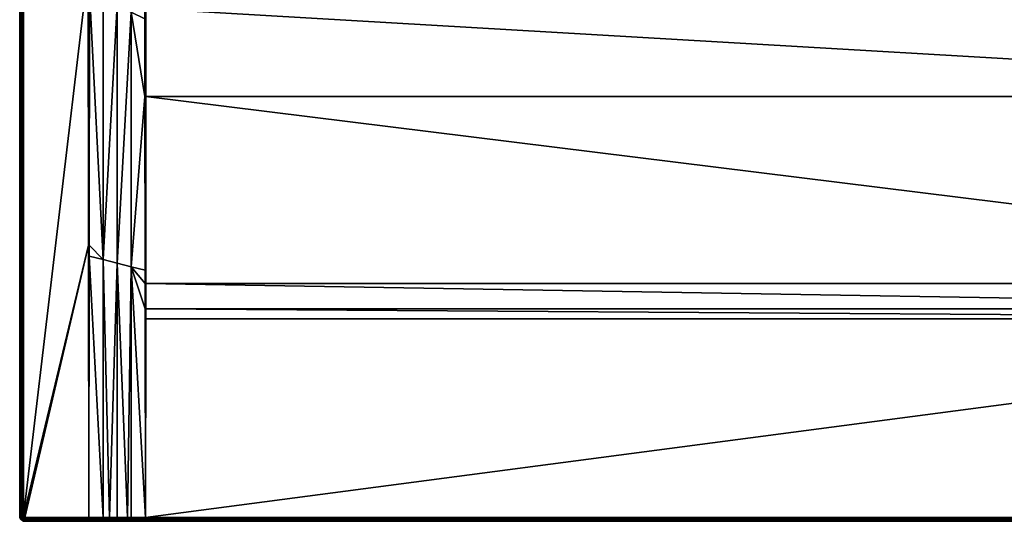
# Model space of a CAD drawing. Header units: millimetres. Extents: x 0 to 1400, y -900 to 0.
# Tile 1 of 20: x 0 to 783, y -900 to -501. Entities that reach past the tile are written whole.
import ezdxf

# ---------------------------------------------------------------- set-up
doc = ezdxf.new("R2010")
doc.units = ezdxf.units.MM
doc.layers.get('0').update_dxf_attribs({"color": 54})

msp = doc.modelspace()

# ---------------------------------------------------------------- meshes
at = {"color": 7}
mesh = msp.add_polyface(dxfattribs=at)
corners = [(55, -897.04, 30.01), (66.25, -897.01, 29.99), (55.23, -689.27, 29.97), (66.25, -692.03, 28.21), (55.24, -680.5, 29.97), (55.4, -478.58, 29.9), (66.25, -484.02, 26.82), (55.41, -461.2, 29.89), (0, -4.04, 27.01), (0, -4.04, 0.01), (0, -896.04, 27.01), (0, -896.04, 0.01), (4, -897.04, 30.01), (55, -897.04, 30.01), (54.75, -680.5, 30.01), (3, -896.04, 30.01), (54.57, -461.2, 30.01), (3, -4.04, 30.01), (55, -897.04, 30.01), (55, -680.5, 30), (55, -461.2, 29.98), (55.45, -267.89, 29.87), (54.99, -198.94, 29.97), (55.46, -198.94, 29.86), (54.51, -198.94, 30.01), (2.53, -4.04, 29.98), (2.53, -896.04, 29.98), (2.07, -4.04, 29.87), (2.07, -896.04, 29.87), (1.64, -4.04, 29.69), (1.64, -896.04, 29.69), (1.24, -4.04, 29.44), (1.24, -896.04, 29.44), (0.88, -4.04, 29.13), (0.88, -896.04, 29.13), (0.57, -4.04, 28.78), (0.57, -896.04, 28.78), (0.33, -4.04, 28.37), (0.33, -896.04, 28.37), (0.15, -4.04, 27.94), (0.15, -896.04, 27.94), (0.04, -4.04, 27.48), (0.04, -896.04, 27.48)]
mesh.append_faces([[corners[k] for k in face] for face in [(0, 1, 2, 0), (2, 1, 3, 2), (2, 3, 4, 2), (4, 3, 5, 4), (5, 6, 7, 5), (8, 9, 10, 8), (10, 9, 11, 10), (12, 13, 14, 12), (12, 14, 15, 12), (15, 14, 16, 15), (15, 16, 17, 15), (0, 2, 18, 0), (18, 2, 19, 18), (18, 19, 13, 18), (2, 4, 19, 2), (19, 4, 5, 19), (19, 5, 20, 19), (5, 7, 20, 5), (20, 7, 21, 20), (20, 21, 22, 20), (22, 21, 23, 22), (13, 19, 14, 13), (14, 19, 20, 14), (14, 20, 16, 14), (16, 20, 22, 16), (16, 22, 24, 16), (15, 17, 25, 15), (15, 25, 26, 15), (26, 25, 27, 26), (26, 27, 28, 26), (28, 27, 29, 28), (28, 29, 30, 28), (30, 29, 31, 30), (30, 31, 32, 30), (32, 31, 33, 32), (32, 33, 34, 32), (34, 33, 35, 34), (34, 35, 36, 34), (36, 35, 37, 36), (36, 37, 38, 36), (38, 37, 39, 38), (38, 39, 40, 38), (40, 39, 41, 40), (40, 41, 42, 40), (42, 41, 8, 42), (42, 8, 10, 42)]], dxfattribs={"vtx3": -1, "color": 7})
mesh = msp.add_polyface(dxfattribs=at)
corners = [(1299.51, -300.04, 15.01), (763.52, -232.06, 15.01), (757.19, -242.34, 15.01), (749.22, -251.39, 15.01), (739.84, -258.97, 15.01), (729.3, -264.86, 15.01), (717.93, -268.88, 15.01), (706.03, -270.92, 15.01), (100.49, -300.04, 15.01), (1299.52, -405.78, 15.67), (100.48, -405.78, 15.67), (1299.53, -431.21, 16.01), (100.47, -431.21, 16.01), (1299.57, -492.39, 17.26), (100.43, -492.39, 17.26), (1299.61, -562.35, 18.69), (100.39, -562.35, 18.69), (1299.76, -710.98, 23.16), (100.24, -710.98, 23.16), (1299.78, -731.11, 23.84), (100.22, -731.11, 23.84), (1299.79, -739.03, 24.13), (711.62, -267.83, 14.41), (705.85, -268.82, 14.41), (705.9, -269.31, 14.67), (700, -268.82, 14.41), (694.1, -269.31, 14.67), (717.52, -267.32, 14.67), (705.94, -269.83, 14.86), (694.06, -269.83, 14.86), (717.65, -267.82, 14.86), (705.99, -270.37, 14.97), (694.01, -270.37, 14.97), (717.79, -268.34, 14.97), (693.97, -270.92, 15.01), (1300, -731.11, 23.85), (1300.24, -710.98, 23.2), (1300, -710.98, 23.17), (1300.25, -700.45, 22.88), (1300, -562.34, 18.71), (1300, -896.92, 29.9), (1299.99, -431.21, 16.05), (1299.99, -405.78, 15.71), (1299.99, -300.04, 15.05), (1299.99, -237.03, 15.05)]
mesh.append_faces([[corners[k] for k in face] for face in [(0, 1, 2, 0), (0, 3, 4, 0), (0, 4, 5, 0), (5, 6, 0, 5), (0, 6, 7, 0), (0, 7, 8, 0), (0, 8, 9, 0), (9, 8, 10, 9), (9, 10, 11, 9), (11, 10, 12, 11), (11, 12, 13, 11), (13, 12, 14, 13), (13, 14, 15, 13), (15, 14, 16, 15), (15, 16, 17, 15), (17, 16, 18, 17), (17, 18, 19, 17), (19, 18, 20, 19), (19, 20, 21, 19), (22, 23, 24, 22), (23, 25, 24, 23), (24, 25, 26, 24), (27, 24, 28, 27), (28, 24, 29, 28), (30, 28, 31, 30), (31, 28, 32, 31), (33, 30, 31, 33), (33, 31, 7, 33), (7, 31, 34, 7), (6, 33, 7, 6), (35, 36, 37, 35), (37, 38, 39, 37), (21, 40, 35, 21), (21, 35, 19, 21), (19, 35, 37, 19), (19, 37, 17, 19), (17, 37, 39, 17), (17, 39, 15, 17), (15, 39, 13, 15), (13, 39, 41, 13), (13, 41, 11, 13), (11, 41, 42, 11), (11, 42, 9, 11), (9, 42, 43, 9), (9, 43, 0, 9), (44, 0, 43, 44)]], dxfattribs={"vtx3": -1, "color": 7})
mesh = msp.add_polyface(dxfattribs=at)
corners = [(99.54, -300.04, 15.17), (99.54, -237.03, 15.17), (77.5, -284.42, 22.51), (99.63, -562.34, 18.78), (99.59, -500.72, 17.55), (88.75, -495.29, 20.44), (99.55, -431.21, 16.15), (77.5, -489.66, 23.63), (99.55, -405.78, 15.82), (99.54, -300.94, 15.17), (88.75, -697.68, 24.61), (99.79, -731.1, 23.88), (99.76, -710.98, 23.2), (99.75, -700.45, 22.88), (55.45, -267.89, 29.87), (55.41, -461.2, 29.89), (66.25, -484.02, 26.82), (77.5, -694.86, 26.41), (66.25, -692.03, 28.21), (55.4, -478.58, 29.9), (100.01, -300.04, 15.05), (100.49, -300.04, 15.01), (100.49, -237.03, 15.01), (100.01, -237.03, 15.05), (100, -731.11, 23.85), (100, -710.98, 23.17), (100, -562.34, 18.71), (100.24, -710.98, 23.16), (100.39, -562.35, 18.69), (100.43, -492.39, 17.26), (100.01, -431.21, 16.05), (100.01, -405.78, 15.71), (100.47, -431.21, 16.01), (100.48, -405.78, 15.67)]
mesh.append_faces([[corners[k] for k in face] for face in [(0, 1, 2, 0), (3, 4, 5, 3), (5, 4, 6, 5), (5, 6, 7, 5), (7, 6, 8, 7), (7, 8, 2, 7), (2, 8, 9, 2), (2, 9, 0, 2), (10, 11, 12, 10), (10, 12, 13, 10), (2, 14, 7, 2), (7, 14, 15, 7), (7, 15, 16, 7), (13, 3, 10, 13), (10, 3, 5, 10), (10, 5, 17, 10), (17, 5, 7, 17), (17, 7, 18, 17), (18, 7, 16, 18), (18, 16, 19, 18), (20, 21, 22, 20), (0, 20, 23, 0), (20, 22, 23, 20), (0, 23, 1, 0), (11, 24, 25, 11), (11, 25, 12, 11), (12, 25, 13, 12), (13, 25, 26, 13), (13, 26, 3, 13), (24, 27, 25, 24), (25, 27, 28, 25), (25, 28, 26, 25), (26, 28, 29, 26), (26, 29, 30, 26), (3, 26, 4, 3), (4, 26, 30, 4), (4, 30, 6, 4), (6, 30, 31, 6), (6, 31, 8, 6), (30, 32, 33, 30), (30, 33, 31, 30), (31, 33, 21, 31), (31, 21, 20, 31), (8, 31, 9, 8), (9, 31, 20, 9), (9, 20, 0, 9)]], dxfattribs={"vtx3": -1, "color": 7})
mesh = msp.add_polyface(dxfattribs=at)
corners = [(88.75, -896.95, 29.93), (88.75, -697.68, 24.61), (85.7, -896.96, 29.94), (77.5, -694.86, 26.41), (77.5, -896.98, 29.96), (71.39, -897, 29.97), (66.25, -692.03, 28.21), (66.25, -897.01, 29.99), (85.69, -900.04, 26.94), (4, -900.04, 0.01), (99.99, -900.04, 26.9), (85.69, -900, 27.41), (71.39, -897.47, 29.94), (85.7, -897.91, 29.81), (85.7, -897.44, 29.91), (71.39, -900.04, 26.97), (71.39, -900, 27.45), (71.39, -899.89, 27.91), (55, -897.48, 29.98), (55, -897.94, 29.87), (71.39, -897.93, 29.84), (85.69, -898.35, 29.63), (55, -898.38, 29.69), (71.39, -898.37, 29.66), (85.69, -898.76, 29.39), (99.99, -898.74, 29.36), (55, -898.79, 29.45), (71.39, -898.78, 29.41), (85.69, -899.13, 29.08), (99.99, -899.12, 29.06), (55, -899.15, 29.14), (71.39, -899.14, 29.11), (85.69, -899.45, 28.72), (99.99, -899.44, 28.7), (55, -899.46, 28.78), (71.39, -899.45, 28.75), (85.69, -899.7, 28.32), (99.99, -899.69, 28.29), (55, -899.71, 28.38), (71.39, -899.7, 28.35), (85.69, -899.88, 27.88), (99.99, -899.88, 27.85), (55, -899.89, 27.95), (99.99, -900, 27.38), (55, -900, 27.48)]
mesh.append_faces([[corners[k] for k in face] for face in [(0, 1, 2, 0), (2, 1, 3, 2), (2, 3, 4, 2), (4, 3, 5, 4), (5, 3, 6, 5), (5, 6, 7, 5), (8, 9, 10, 8), (11, 8, 10, 11), (12, 13, 14, 12), (15, 8, 16, 15), (16, 8, 11, 16), (16, 11, 17, 16), (0, 2, 14, 0), (14, 2, 4, 14), (14, 4, 12, 14), (12, 4, 5, 12), (12, 5, 18, 12), (12, 19, 20, 12), (12, 20, 13, 12), (13, 20, 21, 13), (20, 22, 23, 20), (20, 23, 21, 20), (21, 23, 24, 21), (21, 24, 25, 21), (23, 26, 27, 23), (23, 27, 24, 23), (24, 27, 28, 24), (24, 28, 29, 24), (27, 30, 31, 27), (27, 31, 28, 27), (28, 31, 32, 28), (28, 32, 33, 28), (31, 34, 35, 31), (31, 35, 32, 31), (32, 35, 36, 32), (32, 36, 37, 32), (35, 38, 39, 35), (35, 39, 36, 35), (36, 39, 40, 36), (36, 40, 41, 36), (39, 42, 17, 39), (39, 17, 40, 39), (40, 17, 11, 40), (40, 11, 43, 40), (44, 16, 17, 44)]], dxfattribs={"vtx3": -1, "color": 7})
mesh = msp.add_polyface(dxfattribs=at)
corners = [(100.22, -731.11, 23.84), (100.21, -739.03, 24.13), (1299.79, -739.03, 24.13), (100, -896.92, 29.9), (88.75, -697.68, 24.61), (88.75, -896.95, 29.93), (100, -896.92, 29.9), (99.79, -731.1, 23.88), (100, -900.04, 26.9), (4, -900.04, 0.01), (1300, -900.04, 26.9), (100, -896.92, 29.9), (100, -731.11, 23.85), (100.24, -710.98, 23.16), (1300, -896.92, 29.9), (100, -897.41, 29.88), (100, -897.41, 29.88), (99.99, -900.04, 26.9), (99.99, -900, 27.38), (100, -900, 27.38), (99.99, -899.88, 27.85), (100, -899.88, 27.85), (99.99, -899.69, 28.29), (100, -899.69, 28.29), (99.99, -899.44, 28.7), (100, -899.44, 28.7), (99.99, -899.12, 29.06), (100, -899.12, 29.06), (99.99, -898.74, 29.36), (100, -898.74, 29.36), (100, -898.33, 29.61), (100, -898.33, 29.61), (100, -897.88, 29.78), (100, -897.88, 29.78), (85.7, -897.44, 29.91), (85.7, -897.91, 29.81), (85.69, -898.35, 29.63), (85.69, -898.76, 29.39), (85.69, -899.13, 29.08), (85.69, -899.45, 28.72), (85.69, -899.7, 28.32), (85.69, -899.88, 27.88), (85.69, -900, 27.41)]
mesh.append_faces([[corners[k] for k in face] for face in [(0, 1, 2, 0), (2, 1, 3, 2), (4, 5, 6, 4), (6, 7, 4, 6), (8, 9, 10, 8), (7, 6, 11, 7), (3, 1, 11, 3), (11, 1, 12, 11), (11, 12, 7, 11), (1, 0, 12, 1), (12, 0, 13, 12), (14, 3, 15, 14), (11, 6, 16, 11), (17, 8, 18, 17), (18, 8, 19, 18), (18, 19, 20, 18), (20, 19, 21, 20), (20, 21, 22, 20), (22, 21, 23, 22), (22, 23, 24, 22), (24, 23, 25, 24), (24, 25, 26, 24), (26, 25, 27, 26), (26, 27, 28, 26), (28, 27, 29, 28), (28, 29, 30, 28), (30, 29, 31, 30), (30, 31, 32, 30), (32, 31, 33, 32), (32, 33, 16, 32), (16, 33, 15, 16), (16, 15, 11, 16), (11, 15, 3, 11), (6, 5, 16, 6), (16, 5, 34, 16), (30, 32, 35, 30), (34, 35, 32, 34), (34, 32, 16, 34), (35, 36, 30, 35), (30, 36, 28, 30), (28, 37, 26, 28), (26, 38, 24, 26), (24, 39, 22, 24), (22, 40, 20, 22), (20, 41, 18, 20), (18, 42, 17, 18)]], dxfattribs={"vtx3": -1, "color": 7})
mesh = msp.add_polyface(dxfattribs=at)
corners = [(1299.79, -739.03, 24.13), (100, -896.92, 29.9), (1300, -896.92, 29.9), (1300, -900.04, 26.9), (4, -900.04, 0.01), (1396, -900.04, 0.01), (1300, -731.11, 23.85), (1300, -896.92, 29.9), (1300, -896.92, 29.9), (1300.21, -731.1, 23.88), (1300, -897.41, 29.88), (1300.01, -900.04, 26.9), (1300, -900, 27.38), (1300.01, -900, 27.38), (1300, -899.88, 27.85), (1300.01, -899.88, 27.85), (1300, -899.69, 28.29), (1300.01, -899.69, 28.29), (1300, -899.44, 28.7), (1300.01, -899.44, 28.7), (1300, -899.12, 29.06), (1300.01, -899.12, 29.06), (1300, -898.74, 29.36), (1300.01, -898.74, 29.36), (1300, -898.33, 29.61), (1300.01, -898.33, 29.61), (1300, -897.88, 29.78), (1300, -897.88, 29.78), (1300, -897.41, 29.88), (100, -897.41, 29.88), (100, -897.88, 29.78), (100, -898.33, 29.61), (100, -898.74, 29.36), (100, -899.12, 29.06), (100, -899.44, 28.7), (100, -899.69, 28.29), (100, -899.88, 27.85), (100, -900, 27.38), (100, -900.04, 26.9)]
mesh.append_faces([[corners[k] for k in face] for face in [(0, 1, 2, 0), (3, 4, 5, 3), (6, 7, 8, 6), (8, 9, 6, 8), (2, 7, 0, 2), (7, 2, 10, 7), (7, 10, 8, 7), (3, 11, 12, 3), (12, 11, 13, 12), (12, 13, 14, 12), (14, 13, 15, 14), (14, 15, 16, 14), (16, 15, 17, 16), (16, 17, 18, 16), (18, 17, 19, 18), (18, 19, 20, 18), (20, 19, 21, 20), (20, 21, 22, 20), (22, 21, 23, 22), (22, 23, 24, 22), (24, 23, 25, 24), (24, 25, 26, 24), (26, 25, 27, 26), (26, 27, 10, 26), (10, 27, 28, 10), (10, 28, 8, 10), (2, 29, 10, 2), (10, 29, 30, 10), (10, 30, 26, 10), (26, 30, 31, 26), (26, 31, 24, 26), (24, 31, 32, 24), (24, 32, 22, 24), (22, 32, 33, 22), (22, 33, 20, 22), (20, 33, 34, 20), (20, 34, 18, 20), (18, 34, 35, 18), (18, 35, 16, 18), (16, 35, 36, 16), (16, 36, 14, 16), (14, 36, 37, 14), (14, 37, 12, 14), (12, 37, 38, 12), (12, 38, 3, 12)]], dxfattribs={"vtx3": -1, "color": 7})
mesh = msp.add_polyface(dxfattribs=at)
corners = [(3.84, -897.02, 30.01), (3, -896.04, 30.01), (3.01, -896.19, 30.01), (3.69, -896.99, 30.01), (3.05, -896.35, 30.01), (3.55, -896.93, 30.01), (3.11, -896.49, 30.01), (3.41, -896.85, 30.01), (3.19, -896.62, 30.01), (0, -896.04, 27.01), (0, -896.04, 0.01), (0.05, -896.66, 0.01), (0.05, -896.66, 27.01), (2.53, -896.04, 29.98), (2.55, -896.27, 29.98), (2.6, -896.49, 29.98), (2.69, -896.7, 29.98), (2.81, -896.9, 29.98), (3.29, -896.74, 30.01), (2.07, -896.04, 29.87), (2.1, -896.34, 29.87), (2.17, -896.63, 29.87), (2.28, -896.91, 29.87), (1.64, -896.04, 29.69), (1.67, -896.41, 29.69), (1.75, -896.77, 29.69), (1.24, -896.04, 29.44), (1.27, -896.47, 29.44), (1.37, -896.89, 29.44), (0.88, -896.04, 29.13), (0.92, -896.52, 29.13), (0.57, -896.04, 28.78), (0.62, -896.57, 28.78), (1.03, -897, 29.13), (0.33, -896.04, 28.37), (0.37, -896.61, 28.37), (0.74, -897.1, 28.78), (0.15, -896.04, 27.94), (0.19, -896.64, 27.94), (0.51, -897.17, 28.37), (0.04, -896.04, 27.48), (0.09, -896.66, 27.48)]
mesh.append_faces([[corners[k] for k in face] for face in [(0, 1, 2, 0), (3, 2, 4, 3), (5, 4, 6, 5), (7, 6, 8, 7), (9, 10, 11, 9), (9, 11, 12, 9), (1, 13, 2, 1), (2, 13, 14, 2), (2, 14, 4, 2), (4, 14, 15, 4), (4, 15, 6, 4), (6, 15, 16, 6), (6, 16, 8, 6), (8, 16, 17, 8), (8, 17, 18, 8), (13, 19, 14, 13), (14, 19, 20, 14), (14, 20, 15, 14), (15, 20, 21, 15), (15, 21, 16, 15), (16, 21, 22, 16), (19, 23, 20, 19), (20, 23, 24, 20), (20, 24, 21, 20), (21, 24, 25, 21), (21, 25, 22, 21), (23, 26, 24, 23), (24, 26, 27, 24), (24, 27, 25, 24), (25, 27, 28, 25), (26, 29, 27, 26), (27, 29, 30, 27), (27, 30, 28, 27), (29, 31, 30, 29), (30, 31, 32, 30), (30, 32, 33, 30), (31, 34, 32, 31), (32, 34, 35, 32), (32, 35, 36, 32), (34, 37, 35, 34), (35, 37, 38, 35), (35, 38, 39, 35), (37, 40, 38, 37), (38, 40, 41, 38), (40, 9, 41, 40), (41, 9, 12, 41)]], dxfattribs={"vtx3": -1, "color": 7})
mesh = msp.add_polyface(dxfattribs=at)
corners = [(0.05, -896.66, 27.01), (0.05, -896.66, 0.01), (0.2, -897.27, 0.01), (0.2, -897.27, 27.01), (0.44, -897.85, 0.01), (0.44, -897.85, 27.01), (2.69, -896.7, 29.98), (2.28, -896.91, 29.87), (2.81, -896.9, 29.98), (2.44, -897.17, 29.87), (1.75, -896.77, 29.69), (1.9, -897.11, 29.69), (2.09, -897.42, 29.69), (2.64, -897.4, 29.87), (2.33, -897.71, 29.69), (2.87, -897.6, 29.87), (1.37, -896.89, 29.44), (1.54, -897.29, 29.44), (1.76, -897.66, 29.44), (2.05, -897.99, 29.44), (2.61, -897.95, 29.69), (0.92, -896.52, 29.13), (1.03, -897, 29.13), (1.22, -897.45, 29.13), (1.47, -897.87, 29.13), (0.62, -896.57, 28.78), (0.74, -897.1, 28.78), (0.95, -897.59, 28.78), (1.23, -898.05, 28.78), (0.37, -896.61, 28.37), (0.51, -897.17, 28.37), (0.73, -897.7, 28.37), (0.19, -896.64, 27.94), (0.34, -897.23, 27.94), (0.57, -897.79, 27.94), (1.03, -898.2, 28.37), (0.09, -896.66, 27.48), (0.23, -897.26, 27.48), (0.47, -897.84, 27.48)]
mesh.append_faces([[corners[k] for k in face] for face in [(0, 1, 2, 0), (0, 2, 3, 0), (3, 2, 4, 3), (3, 4, 5, 3), (6, 7, 8, 6), (8, 7, 9, 8), (7, 10, 11, 7), (7, 11, 9, 7), (9, 11, 12, 9), (9, 12, 13, 9), (13, 12, 14, 13), (13, 14, 15, 13), (10, 16, 11, 10), (11, 16, 17, 11), (11, 17, 12, 11), (12, 17, 18, 12), (12, 18, 14, 12), (14, 18, 19, 14), (14, 19, 20, 14), (16, 21, 22, 16), (16, 22, 17, 16), (17, 22, 23, 17), (17, 23, 18, 17), (18, 23, 24, 18), (18, 24, 19, 18), (22, 25, 26, 22), (22, 26, 23, 22), (23, 26, 27, 23), (23, 27, 24, 23), (24, 27, 28, 24), (26, 29, 30, 26), (26, 30, 27, 26), (27, 30, 31, 27), (27, 31, 28, 27), (30, 32, 33, 30), (30, 33, 31, 30), (31, 33, 34, 31), (31, 34, 35, 31), (32, 36, 33, 32), (33, 36, 37, 33), (33, 37, 34, 33), (34, 37, 38, 34), (36, 0, 37, 36), (37, 0, 3, 37), (37, 3, 38, 37), (38, 3, 5, 38)]], dxfattribs={"vtx3": -1, "color": 7})
mesh = msp.add_polyface(dxfattribs=at)
corners = [(0.44, -897.85, 27.01), (0.44, -897.85, 0.01), (0.76, -898.39, 0.01), (0.76, -898.39, 27.01), (1.17, -898.86, 0.01), (1.17, -898.86, 27.01), (1.65, -899.27, 0.01), (1.65, -899.27, 27.01), (2.18, -899.6, 0.01), (2.18, -899.6, 27.01), (2.05, -897.99, 29.44), (1.47, -897.87, 29.13), (1.79, -898.24, 29.13), (2.38, -898.27, 29.44), (2.17, -898.56, 29.13), (1.23, -898.05, 28.78), (1.58, -898.46, 28.78), (1.99, -898.81, 28.78), (2.58, -898.82, 29.13), (0.73, -897.7, 28.37), (1.03, -898.2, 28.37), (1.4, -898.63, 28.37), (1.84, -899.01, 28.37), (2.44, -899.09, 28.78), (0.57, -897.79, 27.94), (0.88, -898.3, 27.94), (1.28, -898.76, 27.94), (1.74, -899.15, 27.94), (2.33, -899.31, 28.37), (2.25, -899.47, 27.94), (0.47, -897.84, 27.48), (0.79, -898.37, 27.48), (1.2, -898.84, 27.48), (1.67, -899.24, 27.48), (2.2, -899.57, 27.48)]
mesh.append_faces([[corners[k] for k in face] for face in [(0, 1, 2, 0), (0, 2, 3, 0), (3, 2, 4, 3), (3, 4, 5, 3), (5, 4, 6, 5), (5, 6, 7, 5), (7, 6, 8, 7), (7, 8, 9, 7), (10, 11, 12, 10), (10, 12, 13, 10), (13, 12, 14, 13), (11, 15, 12, 11), (12, 15, 16, 12), (12, 16, 14, 12), (14, 16, 17, 14), (14, 17, 18, 14), (15, 19, 20, 15), (15, 20, 16, 15), (16, 20, 21, 16), (16, 21, 17, 16), (17, 21, 22, 17), (17, 22, 23, 17), (20, 24, 25, 20), (20, 25, 21, 20), (21, 25, 26, 21), (21, 26, 22, 21), (22, 26, 27, 22), (22, 27, 28, 22), (28, 27, 29, 28), (24, 30, 25, 24), (25, 30, 31, 25), (25, 31, 26, 25), (26, 31, 32, 26), (26, 32, 27, 26), (27, 32, 33, 27), (27, 33, 29, 27), (29, 33, 34, 29), (30, 0, 31, 30), (31, 0, 3, 31), (31, 3, 32, 31), (32, 3, 5, 32), (32, 5, 33, 32), (33, 5, 7, 33), (33, 7, 34, 33), (34, 7, 9, 34)]], dxfattribs={"vtx3": -1, "color": 7})
mesh = msp.add_polyface(dxfattribs=at)
corners = [(2.18, -899.6, 27.01), (2.18, -899.6, 0.01), (2.76, -899.84, 0.01), (2.76, -899.84, 27.01), (3.37, -899.99, 0.01), (3.37, -899.99, 27.01), (4, -900.04, 0.01), (3.13, -897.75, 29.87), (2.61, -897.95, 29.69), (2.93, -898.14, 29.69), (3.4, -897.87, 29.87), (3.27, -898.28, 29.69), (3.7, -897.94, 29.87), (2.05, -897.99, 29.44), (2.38, -898.27, 29.44), (2.75, -898.5, 29.44), (3.15, -898.66, 29.44), (3.63, -898.37, 29.69), (3.57, -898.77, 29.44), (2.17, -898.56, 29.13), (2.58, -898.82, 29.13), (3.04, -899.01, 29.13), (3.51, -899.12, 29.13), (1.99, -898.81, 28.78), (2.44, -899.09, 28.78), (2.94, -899.3, 28.78), (3.46, -899.42, 28.78), (1.84, -899.01, 28.37), (2.33, -899.31, 28.37), (2.86, -899.53, 28.37), (3.43, -899.66, 28.37), (2.25, -899.47, 27.94), (2.81, -899.7, 27.94), (3.4, -899.84, 27.94), (2.2, -899.57, 27.48), (2.78, -899.81, 27.48), (3.38, -899.95, 27.48), (4, -899.89, 27.94), (4, -900, 27.48)]
mesh.append_faces([[corners[k] for k in face] for face in [(0, 1, 2, 0), (0, 2, 3, 0), (3, 2, 4, 3), (3, 4, 5, 3), (5, 4, 6, 5), (7, 8, 9, 7), (7, 9, 10, 7), (10, 9, 11, 10), (10, 11, 12, 10), (8, 13, 14, 8), (8, 14, 9, 8), (9, 14, 15, 9), (9, 15, 11, 9), (11, 15, 16, 11), (11, 16, 17, 11), (17, 16, 18, 17), (14, 19, 15, 14), (15, 19, 20, 15), (15, 20, 16, 15), (16, 20, 21, 16), (16, 21, 18, 16), (18, 21, 22, 18), (20, 23, 24, 20), (20, 24, 21, 20), (21, 24, 25, 21), (21, 25, 22, 21), (22, 25, 26, 22), (24, 27, 28, 24), (24, 28, 25, 24), (25, 28, 29, 25), (25, 29, 26, 25), (26, 29, 30, 26), (28, 31, 29, 28), (29, 31, 32, 29), (29, 32, 30, 29), (30, 32, 33, 30), (31, 34, 32, 31), (32, 34, 35, 32), (32, 35, 33, 32), (33, 35, 36, 33), (33, 36, 37, 33), (34, 0, 35, 34), (35, 0, 3, 35), (35, 3, 36, 35), (36, 3, 5, 36), (36, 5, 38, 36)]], dxfattribs={"vtx3": -1, "color": 7})
mesh = msp.add_polyface(dxfattribs=at)
corners = [(4, -897.04, 30.01), (3, -896.04, 30.01), (3.84, -897.02, 30.01), (3.01, -896.19, 30.01), (3.69, -896.99, 30.01), (3.05, -896.35, 30.01), (3.55, -896.93, 30.01), (3.11, -896.49, 30.01), (3.41, -896.85, 30.01), (3.19, -896.62, 30.01), (3.29, -896.74, 30.01), (55, -897.48, 29.98), (55, -897.51, 29.98), (71.39, -897.47, 29.94), (71.39, -897, 29.97), (66.25, -897.01, 29.99), (55, -897.04, 30.01), (55, -897.94, 29.87), (55, -897.04, 30.01), (55, -897.94, 29.87), (55, -897.51, 29.97), (55, -897.48, 29.98), (55, -897.04, 30.01), (4, -897.51, 29.98), (55, -897.96, 29.86), (2.81, -896.9, 29.98), (2.96, -897.08, 29.98), (3.14, -897.23, 29.98), (3.33, -897.35, 29.98), (3.55, -897.43, 29.98), (3.77, -897.49, 29.98), (2.44, -897.17, 29.87), (2.64, -897.4, 29.87), (2.87, -897.6, 29.87), (3.13, -897.75, 29.87), (3.4, -897.87, 29.87), (3.7, -897.94, 29.87), (4, -897.96, 29.87), (2.33, -897.71, 29.69), (2.61, -897.95, 29.69)]
mesh.append_faces([[corners[k] for k in face] for face in [(0, 1, 2, 0), (2, 3, 4, 2), (4, 5, 6, 4), (6, 7, 8, 6), (8, 9, 10, 8), (11, 12, 13, 11), (11, 14, 15, 11), (11, 15, 16, 11), (12, 17, 13, 12), (11, 16, 18, 11), (19, 17, 20, 19), (17, 12, 20, 17), (20, 12, 11, 20), (20, 11, 21, 20), (21, 11, 18, 21), (21, 18, 22, 21), (21, 22, 0, 21), (21, 0, 20, 21), (20, 0, 23, 20), (20, 23, 19, 20), (19, 23, 24, 19), (10, 25, 26, 10), (10, 26, 8, 10), (8, 26, 27, 8), (8, 27, 6, 8), (6, 27, 28, 6), (6, 28, 4, 6), (4, 28, 29, 4), (4, 29, 2, 4), (2, 29, 30, 2), (2, 30, 0, 2), (0, 30, 23, 0), (25, 31, 26, 25), (26, 31, 32, 26), (26, 32, 27, 26), (27, 32, 33, 27), (27, 33, 28, 27), (28, 33, 34, 28), (28, 34, 29, 28), (29, 34, 35, 29), (29, 35, 30, 29), (30, 35, 36, 30), (30, 36, 23, 30), (23, 36, 37, 23), (33, 38, 39, 33), (33, 39, 34, 33)]], dxfattribs={"vtx3": -1, "color": 7})
mesh = msp.add_polyface(dxfattribs=at)
corners = [(4, -900.04, 0.01), (100, -900.04, 26.9), (99.99, -900.04, 26.9), (55, -900.04, 27.01), (4, -900.04, 27.01), (71.39, -900.04, 26.97), (3.37, -899.99, 27.01), (55, -900, 27.48), (55, -900, 27.48), (55, -900, 27.48), (55, -900, 27.49), (55, -899.89, 27.94), (55, -897.96, 29.86), (4, -897.51, 29.98), (4, -897.96, 29.87), (55, -898.38, 29.69), (55, -898.4, 29.68), (4, -898.4, 29.69), (55, -898.79, 29.45), (55, -898.8, 29.44), (4, -898.8, 29.44), (55, -899.15, 29.14), (55, -899.16, 29.13), (4, -899.16, 29.13), (55, -899.46, 28.79), (55, -899.46, 28.78), (4, -899.46, 28.78), (55, -899.71, 28.38), (55, -899.71, 28.37), (4, -899.71, 28.37), (55, -899.89, 27.95), (4, -899.89, 27.94), (4, -900, 27.48), (3.7, -897.94, 29.87), (3.27, -898.28, 29.69), (3.63, -898.37, 29.69), (3.57, -898.77, 29.44), (3.51, -899.12, 29.13), (3.46, -899.42, 28.78), (3.43, -899.66, 28.37), (3.4, -899.84, 27.94), (3.38, -899.95, 27.48)]
mesh.append_faces([[corners[k] for k in face] for face in [(0, 1, 2, 0), (3, 4, 5, 3), (5, 4, 0, 5), (6, 0, 4, 6), (3, 7, 8, 3), (8, 9, 10, 8), (10, 9, 11, 10), (4, 3, 8, 4), (12, 13, 14, 12), (12, 14, 15, 12), (15, 14, 16, 15), (16, 14, 17, 16), (16, 17, 18, 16), (18, 17, 19, 18), (19, 17, 20, 19), (19, 20, 21, 19), (21, 20, 22, 21), (22, 20, 23, 22), (22, 23, 24, 22), (24, 23, 25, 24), (25, 23, 26, 25), (25, 26, 27, 25), (27, 26, 28, 27), (28, 26, 29, 28), (28, 29, 30, 28), (30, 29, 11, 30), (11, 29, 31, 11), (11, 31, 10, 11), (10, 31, 8, 10), (8, 31, 32, 8), (8, 32, 4, 8), (33, 34, 35, 33), (33, 35, 14, 33), (14, 35, 17, 14), (35, 36, 17, 35), (17, 36, 20, 17), (36, 37, 20, 36), (20, 37, 23, 20), (37, 38, 23, 37), (23, 38, 26, 23), (38, 39, 26, 38), (26, 39, 29, 26), (39, 40, 29, 39), (29, 40, 31, 29), (31, 41, 32, 31), (32, 6, 4, 32)]], dxfattribs={"vtx3": -1, "color": 7})
mesh = msp.add_polyface(dxfattribs=at)
corners = [(71.39, -900.04, 26.97), (4, -900.04, 0.01), (85.69, -900.04, 26.94), (55, -899.71, 28.38), (55, -899.71, 28.37), (71.39, -899.7, 28.35), (55, -899.46, 28.78), (55, -899.46, 28.78), (71.39, -899.45, 28.75), (55, -899.15, 29.14), (55, -899.16, 29.13), (71.39, -899.14, 29.11), (55, -898.79, 29.45), (55, -898.8, 29.44), (71.39, -898.78, 29.41), (55, -898.38, 29.69), (55, -898.4, 29.69), (71.39, -898.37, 29.66), (55, -897.94, 29.87), (55, -897.96, 29.87), (71.39, -897.93, 29.84), (55, -899.89, 27.95), (55, -900.04, 27.01), (55, -900, 27.48), (71.39, -900, 27.45), (55, -900, 27.48), (71.39, -899.89, 27.91), (55, -899.89, 27.94), (55, -900, 27.48), (55, -899.89, 27.94), (55, -899.89, 27.95), (55, -899.71, 28.37), (55, -899.71, 28.38), (55, -899.46, 28.78), (55, -899.46, 28.79), (55, -899.16, 29.13), (55, -899.15, 29.14), (55, -898.8, 29.44), (55, -898.79, 29.45), (55, -898.4, 29.68), (55, -898.38, 29.69), (55, -897.96, 29.86), (55, -897.94, 29.87)]
mesh.append_faces([[corners[k] for k in face] for face in [(0, 1, 2, 0), (3, 4, 5, 3), (6, 7, 8, 6), (9, 10, 11, 9), (12, 13, 14, 12), (15, 16, 17, 15), (18, 19, 20, 18), (19, 15, 20, 19), (16, 12, 17, 16), (13, 9, 14, 13), (10, 6, 11, 10), (7, 3, 8, 7), (4, 21, 5, 4), (22, 0, 23, 22), (23, 0, 24, 23), (23, 24, 25, 23), (25, 26, 27, 25), (27, 26, 21, 27), (28, 23, 25, 28), (25, 27, 29, 25), (29, 27, 21, 29), (29, 21, 30, 29), (30, 21, 31, 30), (21, 4, 31, 21), (31, 4, 3, 31), (31, 3, 32, 31), (32, 3, 33, 32), (3, 7, 33, 3), (33, 7, 6, 33), (33, 6, 34, 33), (34, 6, 35, 34), (6, 10, 35, 6), (35, 10, 9, 35), (35, 9, 36, 35), (36, 9, 37, 36), (9, 13, 37, 9), (37, 13, 12, 37), (37, 12, 38, 37), (38, 12, 39, 38), (12, 16, 39, 12), (39, 16, 15, 39), (39, 15, 40, 39), (40, 15, 41, 40), (15, 19, 41, 15), (41, 19, 18, 41), (41, 18, 42, 41)]], dxfattribs={"vtx3": -1, "color": 7})

doc.saveas('drawing.dxf')
